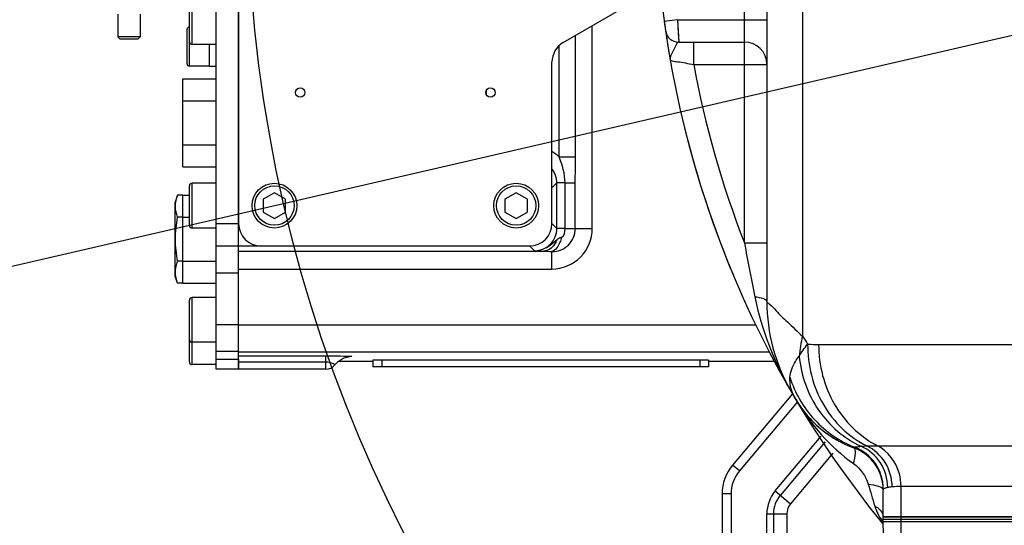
# Model space of a CAD drawing. Header units: millimetres. Extents: x 0 to 12486, y 0 to 8400.
# Tile 40 of 111: x 6069 to 6289, y 1844 to 1956. Entities that reach past the tile are written whole.
import ezdxf

# ---------------------------------------------------------------- set-up
doc = ezdxf.new("R2010")
doc.units = ezdxf.units.MM
doc.header["$LTSCALE"] = 653.4
doc.layers.get('0').update_dxf_attribs({"linetype": 'CONTINUOUS'})
for name, color, linetype in [('03__ASM_ALL_CURVES', 7, 'CONTINUOUS'), ('304102000091DXF_CONTINUOUS_LINE', 7, 'CONTINUOUS'), ('304103000034DXF_CONTINUOUS_LINE', 7, 'CONTINUOUS'), ('304103000046DXF_CONTINUOUS_LINE', 7, 'CONTINUOUS'), ('304105000066DXF_CONTINUOUS_LINE', 7, 'CONTINUOUS'), ('304105000239DXF_CONTINUOUS_LINE', 7, 'CONTINUOUS'), ('304105000241DXF_CONTINUOUS_LINE', 7, 'CONTINUOUS'), ('304105000483DXF_CONTINUOUS_LINE', 7, 'CONTINUOUS'), ('304106000060DXF_CONTINUOUS_LINE', 7, 'CONTINUOUS'), ('304110000234DXF_CONTINUOUS_LINE', 7, 'CONTINUOUS'), ('304112000277DXF_CONTINUOUS_LINE', 7, 'CONTINUOUS'), ('501023000017DXF_CONTINUOUS_LINE', 7, 'CONTINUOUS'), ('501023000027DXF_CONTINUOUS_LINE', 7, 'CONTINUOUS'), ('627001000012DXF_CONTINUOUS_LINE', 7, 'CONTINUOUS'), ('627001000038DXF_CONTINUOUS_LINE', 7, 'CONTINUOUS'), ('DRW0004_DXF_DIMENSION', 7, 'CONTINUOUS')]:
    doc.layers.add(name, color=color, linetype=linetype)
doc.styles.get("Standard").update_dxf_attribs({"font": 'txt', "width": 0.7})
doc.dimstyles.new('DIMSTYLE_1', dxfattribs={"dimtxt": 100, "dimasz": 60, "dimexe": 1.5, "dimexo": 0, "dimgap": 2.5, "dimtad": 0, "dimtih": 1, "dimtoh": 1, "dimdec": 1, "dimdsep": 46, "dimtxsty": 'Standard', "dimblk": '_FILLED', "dimblk1": '_FILLED', "dimblk2": '_FILLED', "dimcen": 0.09, "dimclrt": 5, "dimazin": 2, "dimtp": 0.5, "dimtm": 0.5, "dimtfac": 1, "dimtdec": 65535, "dimtofl": 0, "dimtmove": 0, "dimatfit": 3, "dimldrblk": '_FILLED', "dimfxl": 0, "dimtolj": 1, "dimarcsym": 0})

# ---------------------------------------------------------------- blocks, each defined once
blk = doc.blocks.new('*D1')
at = {"layer": 'DRW0004_DXF_DIMENSION', "color": 2, "linetype": 'Continuous'}
for start, end in [(285.87612, 360), (193, 267.29739)]:
    blk.add_arc((6436.31, 1986.42), 862.67, start, end, dxfattribs=at)
for points in [[(7303.89, 1926.21), (7298.98, 1986.42), (7289.9, 1926.7)], [(5618.03, 1736.22), (5595.75, 1792.36), (5604.51, 1732.6)]]:
    blk.add_solid(points, dxfattribs=at)
at = {"layer": 'DRW0004_DXF_DIMENSION', "color": 5, "linetype": 'Continuous', "insert": (6533.97, 1179.3), "char_height": 100, "width": 276.6667, "attachment_point": 2, "line_spacing_factor": 0.9}
blk.add_mtext('167\\fgdt;{\\fgdt;~}', dxfattribs=at)
blk = doc.blocks.new('_FILLED')
at = {"color": 0, "linetype": 'ByBlock'}
blk.add_solid([(0, 0), (-1, 0.1167), (-1, -0.1167)], dxfattribs=at)

msp = doc.modelspace()

# ---------------------------------------------------------------- linework, layer by layer
at = {"color": 2, "linetype": 'Continuous'}
msp.add_line((6436.31, 1986.422), (4631.407, 1569.727), dxfattribs=at)
for radius in [489.216, 316]:
    msp.add_circle((6436.31, 1986.422), radius, dxfattribs=at)
at = {"layer": '03__ASM_ALL_CURVES', "color": 4, "linetype": 'Continuous'}
msp.add_line((6436.31, 1986.422), (4631.407, 1569.727), dxfattribs=at)
for radius in [489.216, 316]:
    msp.add_circle((6436.31, 1986.422), radius, dxfattribs=at)
at = {"layer": '304102000091DXF_CONTINUOUS_LINE', "color": 7, "linetype": 'Continuous'}
for p, q in [((6262.31, 1844.922), (6467.31, 1844.922)), ((6263.49, 1777.325), (6262.319, 1844.422))]:
    msp.add_line(p, q, dxfattribs=at)
at = {"layer": '304102000091DXF_CONTINUOUS_LINE', "color": 9, "linetype": 'Continuous'}
msp.add_line((6267.472, 1776.922), (6266.284, 1844.922), dxfattribs=at)
at = {"layer": '304103000034DXF_CONTINUOUS_LINE', "color": 9, "linetype": 'Continuous'}
for p, q in [((6244.26, 2087.063), (6244.26, 1885.781)), ((6231.31, 1906.578), (6231.31, 2066.265)), ((6216.347, 1956.422), (6213.374, 1956.016)), ((6216.347, 1956.422), (6216.629, 1951.422)), ((6216.347, 1956.422), (6236.31, 1956.422)), ((6219.977, 1946.422), (6219.977, 1951.422)), ((6219.976, 1946.422), (6236.31, 1946.422)), ((6231.31, 1906.578), (6236.31, 1906.578)), ((6247.875, 1883.917), (6296.039, 1883.917)), ((6255.743, 1860.859), (6255.885, 1860.963)), ((6261.025, 1861.329), (6309.189, 1861.329)), ((6266.285, 1845.422), (6266.285, 1852.294)), ((6266.285, 1852.294), (6314.449, 1852.294))]:
    msp.add_line(p, q, dxfattribs=at)
at = {"layer": '304103000034DXF_CONTINUOUS_LINE', "color": 7, "linetype": 'Continuous'}
for p, q in [((6236.31, 2079.293), (6236.31, 1893.551)), ((6216.629, 1951.422), (6231.31, 1951.422)), ((6262.31, 1845.422), (6262.31, 1851.63)), ((6467.31, 1845.422), (6262.31, 1845.422))]:
    msp.add_line(p, q, dxfattribs=at)
at = {"layer": '304103000034DXF_CONTINUOUS_LINE', "color": 9, "linetype": 'Continuous'}
msp.add_lwpolyline([(6216.347, 1956.422), (6216.432, 1954.876), (6216.51, 1953.481), (6216.629, 1951.422)], dxfattribs=at)
at = {"layer": '304103000034DXF_CONTINUOUS_LINE', "color": 7, "linetype": 'Continuous'}
for centre, radius, start, end in [((6436.31, 1986.422), 225, 72.65327, 219.29549), ((6216.629, 1954.422), 3, 188.28772, 270), ((6231.31, 1946.422), 5, 0, 90), ((6276.31, 1893.551), 40, 179.99982, 210.13272), ((6264.35, 1884.359), 25.032, 210.69523, 217.81874), ((6264.324, 1884.341), 25, 210.69122, 249.92573), ((6264.333, 1884.349), 25.013, 217.82507, 223.44202), ((6264.32, 1884.338), 24.996, 223.44333, 224.0135), ((6264.373, 1884.4), 25.077, 224.03296, 236.74075), ((6264.359, 1884.411), 25.078, 236.78098, 249.90461), ((6252.283, 1851.417), 10.056, 52.87469, 69.87894), ((6252.31, 1851.467), 10, 0.9292, 69.92574), ((6252.308, 1851.463), 10.005, 52.01831, 52.82768), ((6252.277, 1851.435), 10.046, 35.47603, 51.97813), ((6252.306, 1851.466), 10.004, 34.45367, 35.42959), ((6252.263, 1851.443), 10.053, 17.92992, 34.4224), ((6252.361, 1851.485), 9.946, 17.10328, 17.87506), ((6252.245, 1851.457), 10.065, 0.98411, 17.05947)]:
    msp.add_arc(centre, radius, start, end, dxfattribs=at)
at = {"layer": '304103000034DXF_CONTINUOUS_LINE', "color": 9, "linetype": 'Continuous'}
for centre, radius, start, end in [((6436.31, 1986.422), 220, 190.47563, 201.27997), ((6806.501, 2010.876), 584.57, 190.277628, 191.473745), ((6276.387, 1878.182), 33.013, 166.69238, 174.5634), ((6399.659, 1986.529), 185.2, 212.95594, 213.61464), ((7652.345, 2257.218), 1450.893, 196.188009, 196.388297), ((6262.407, 1851.63), 0.0964, 164.45177, 180.02307), ((6272.637, 1852.251), 13.065, 215.58789, 218.21491)]:
    msp.add_arc(centre, radius, start, end, dxfattribs=at)
for points, knots in [([(6216.629, 1951.422), (6216.398, 1951.422), (6215.999, 1950.689), (6215.361, 1949.484), (6214.587, 1948.154), (6214.739, 1947.291)], [0, 0, 0, 0, 0.1501388, 0.4305797, 1, 1, 1, 1]), ([(6214.739, 1947.291), (6214.873, 1947.338), (6215.418, 1947.094), (6217.147, 1947.018), (6218.762, 1946.632), (6219.976, 1946.422)], [0, 0, 0, 0, 0.0803378, 0.3034782, 1, 1, 1, 1]), ([(6233.613, 1894.594), (6234.28, 1894.513), (6235.117, 1894.391), (6236.31, 1893.867), (6236.31, 1893.551)], [0, 0, 0, 0, 0.6800026, 1, 1, 1, 1]), ([(6236.31, 1893.551), (6236.354, 1893.304), (6237.356, 1892.756), (6238.576, 1891.067), (6241.201, 1888.727), (6243.126, 1886.833), (6244.26, 1885.781)], [0, 0, 0, 0, 0.0678298, 0.2663819, 0.5825024, 1, 1, 1, 1]), ([(6245.428, 1884.001), (6245.382, 1879.353), (6247.672, 1870.029), (6254.639, 1863.276), (6258.626, 1861.282)], [0, 0, 0, 0, 0.510453, 1, 1, 1, 1]), ([(6247.875, 1883.917), (6247.875, 1879.307), (6250.219, 1870.083), (6257.083, 1863.36), (6261.025, 1861.329)], [0, 0, 0, 0, 0.5096911, 1, 1, 1, 1]), ([(6241.467, 1876.599), (6241.566, 1877.844), (6242.215, 1879.539), (6243.223, 1880.937), (6243.522, 1881.309)], [0, 0, 0, 0, 0.7236714, 1, 1, 1, 1]), ([(6243.522, 1881.31), (6243.937, 1877.061), (6246.857, 1868.731), (6253.598, 1862.946), (6257.362, 1861.2)], [0, 0, 0, 0, 0.5071074, 1, 1, 1, 1]), ([(6241.467, 1876.599), (6242.567, 1873.122), (6246.336, 1866.586), (6252.573, 1862.329), (6255.947, 1860.994)], [0, 0, 0, 0, 0.501284, 1, 1, 1, 1]), ([(6255.671, 1857.338), (6255.885, 1858.128), (6256.11, 1859.109), (6256.104, 1860.728), (6255.743, 1860.859)], [0, 0, 0, 0, 0.6805047, 1, 1, 1, 1]), ([(6255.885, 1860.963), (6255.894, 1860.969), (6255.913, 1860.981), (6255.935, 1860.99), (6255.947, 1860.994)], [0, 0, 0, 0, 0.4506682, 1, 1, 1, 1]), ([(6262.31, 1851.63), (6262.31, 1853.608), (6261.076, 1857.658), (6257.733, 1860.257), (6255.885, 1860.963)], [0, 0, 0, 0, 0.4999099, 1, 1, 1, 1]), ([(6255.947, 1860.994), (6256.008, 1861.019), (6256.475, 1861.128), (6256.952, 1861.164), (6257.362, 1861.2)], [0, 0, 0, 0, 0.1388353, 1, 1, 1, 1]), ([(6262.324, 1851.681), (6262.323, 1853.65), (6261.097, 1857.681), (6257.782, 1860.28), (6255.947, 1860.994)], [0, 0, 0, 0, 0.4999174, 1, 1, 1, 1]), ([(6263.309, 1852.037), (6263.296, 1853.943), (6262.164, 1857.812), (6259.09, 1860.434), (6257.362, 1861.2)], [0, 0, 0, 0, 0.5020705, 1, 1, 1, 1]), ([(6264.302, 1852.194), (6264.287, 1854.067), (6263.222, 1857.85), (6260.289, 1860.492), (6258.626, 1861.282)], [0, 0, 0, 0, 0.5044035, 1, 1, 1, 1]), ([(6266.285, 1852.294), (6266.285, 1853.229), (6265.855, 1856.799), (6263.379, 1860.116), (6261.025, 1861.329)], [0, 0, 0, 0, 0.2609454, 1, 1, 1, 1]), ([(6258.977, 1852.723), (6259.754, 1852.65), (6260.829, 1852.475), (6262.178, 1851.966), (6262.295, 1851.57)], [0, 0, 0, 0, 0.654082, 1, 1, 1, 1]), ([(6263.309, 1852.037), (6263.46, 1852.068), (6263.79, 1852.126), (6264.122, 1852.172), (6264.302, 1852.194)], [0, 0, 0, 0, 0.459418, 1, 1, 1, 1]), ([(6262.314, 1851.656), (6262.315, 1851.661), (6262.318, 1851.669), (6262.322, 1851.677), (6262.324, 1851.681)], [0, 0, 0, 0, 0.4912236, 1, 1, 1, 1]), ([(6262.324, 1851.681), (6262.357, 1851.738), (6262.53, 1851.833), (6262.699, 1851.888), (6262.812, 1851.92)], [0, 0, 0, 0, 0.3601186, 1, 1, 1, 1]), ([(6262.812, 1851.92), (6262.887, 1851.941), (6263.053, 1851.983), (6263.219, 1852.019), (6263.309, 1852.037)], [0, 0, 0, 0, 0.4599112, 1, 1, 1, 1]), ([(6260.399, 1847.855), (6260.681, 1847.718), (6261.588, 1847.196), (6262.31, 1846.167), (6262.31, 1845.422)], [0, 0, 0, 0, 0.296112, 1, 1, 1, 1])]:
    msp.add_open_spline(points, degree=3, knots=knots, dxfattribs=at)
for points in [[(6233.613, 1894.594), (6235.112, 1887.203), (6237.93, 1879.993), (6241.716, 1873.471)], [(6243.522, 1881.31), (6244.082, 1882.256), (6244.731, 1883.151), (6245.428, 1884.001)], [(6245.428, 1884.001), (6246.243, 1883.948), (6247.059, 1883.917), (6247.875, 1883.917)], [(6242.825, 1871.58), (6241.941, 1873.071), (6241.33, 1874.871), (6241.467, 1876.599)], [(6242.825, 1871.581), (6246.088, 1866.083), (6250.46, 1861.042), (6255.671, 1857.338)], [(6257.362, 1861.2), (6257.783, 1861.235), (6258.205, 1861.26), (6258.626, 1861.282)], [(6258.626, 1861.282), (6259.425, 1861.319), (6260.225, 1861.329), (6261.025, 1861.329)], [(6255.671, 1857.338), (6257.213, 1856.242), (6258.449, 1854.541), (6258.977, 1852.723)], [(6264.302, 1852.194), (6264.959, 1852.275), (6265.623, 1852.294), (6266.285, 1852.294)], [(6260.399, 1847.855), (6260.737, 1846.707), (6261.316, 1845.621), (6262.012, 1844.648)]]:
    msp.add_open_spline(points, degree=3, dxfattribs=at)
at = {"layer": '304103000046DXF_CONTINUOUS_LINE', "color": 9, "linetype": 'Continuous'}
for p, q in [((6197.31, 1909.771), (6197.31, 1955.071)), ((6193.602, 1925.814), (6193.602, 1952.93)), ((6189.894, 1925.814), (6189.894, 1950.615)), ((6173.603, 1940.566), (6173.603, 1939.778)), ((6189.894, 1925.814), (6193.602, 1925.814)), ((6188.31, 1918.923), (6189.393, 1920.006)), ((6189.393, 1909.838), (6189.393, 1920.006)), ((6191.238, 1920.006), (6189.393, 1920.006)), ((6191.238, 1909.838), (6191.238, 1920.006)), ((6191.238, 1920.006), (6193.504, 1920.006)), ((6193.504, 1909.771), (6193.504, 1920.006)), ((6188.31, 1910.921), (6189.393, 1909.838)), ((6191.238, 1909.838), (6189.393, 1909.838)), ((6197.31, 1909.771), (6193.504, 1909.771)), ((6183.311, 1905.922), (6184.394, 1904.839)), ((6118.31, 1904.769), (6186.491, 1904.769)), ((6188.31, 1900.769), (6188.31, 1904.664)), ((6118.31, 1900.769), (6188.31, 1900.769)), ((6118.31, 1888.318), (6233.908, 1888.318)), ((6118.31, 1882.319), (6236.928, 1882.319)), ((6118.31, 1881.382), (6137.81, 1881.382)), ((6137.81, 1878.422), (6137.81, 1881.382)), ((6118.31, 1880.037), (6137.81, 1880.037)), ((6243.123, 1871.129), (6230.182, 1855.706)), ((6238.182, 1851.239), (6248.432, 1863.455)), ((6249.31, 1862.182), (6239.324, 1850.281)), ((6251.067, 1859.637), (6241.608, 1848.364)), ((6230.182, 1855.706), (6228.65, 1856.992)), ((6228.31, 1850.564), (6226.31, 1850.564)), ((6228.31, 1850.564), (6228.31, 1836.422)), ((6238.182, 1851.239), (6241.608, 1848.364)), ((6236.31, 1836.422), (6236.31, 1846.096)), ((6236.31, 1846.096), (6240.782, 1846.096)), ((6237.801, 1846.096), (6237.801, 1836.422)), ((6240.782, 1846.096), (6240.782, 1836.422))]:
    msp.add_line(p, q, dxfattribs=at)
at = {"layer": '304103000046DXF_CONTINUOUS_LINE', "color": 7, "linetype": 'Continuous'}
for p, q in [((6118.31, 1878.422), (6118.31, 1906.385)), ((6118.31, 1905.922), (6123.31, 1905.922)), ((6140.608, 1880.189), (6148.31, 1880.189)), ((6223.31, 1880.189), (6238.08, 1880.189)), ((6137.81, 1878.422), (6118.31, 1878.422)), ((6242.028, 1872.935), (6228.65, 1856.992)), ((6226.31, 1850.564), (6226.31, 1800.564))]:
    msp.add_line(p, q, dxfattribs=at)
msp.add_lwpolyline([(6139.766, 1879.365), (6139.923, 1879.552), (6140.531, 1880.136), (6141.203, 1880.595), (6141.876, 1880.913), (6142.462, 1881.097), (6142.868, 1881.178), (6143.001, 1881.196)], dxfattribs=at)
at = {"layer": '304103000046DXF_CONTINUOUS_LINE', "color": 9, "linetype": 'Continuous'}
for centre, radius, start, end in [((6184.379, 1919.982), 8.026, 46.60428, 60.65279), ((6236.31, 1850.564), 8, 140, 180), ((6244.31, 1846.096), 8, 140, 180), ((6244.31, 1846.096), 6.509, 140, 180), ((6244.31, 1846.096), 3.528, 140, 180)]:
    msp.add_arc(centre, radius, start, end, dxfattribs=at)
at = {"layer": '304103000046DXF_CONTINUOUS_LINE', "color": 7, "linetype": 'Continuous'}
for centre, radius, start, end in [((6137.81, 1880.922), 2.5, 270, 321.48647), ((6236.31, 1850.564), 10, 140, 180)]:
    msp.add_arc(centre, radius, start, end, dxfattribs=at)
at = {"layer": '304103000046DXF_CONTINUOUS_LINE', "color": 9, "linetype": 'Continuous'}
for points in [[(6191.238, 1920.006), (6191.238, 1921.993), (6190.644, 1923.975), (6189.893, 1925.815)], [(6193.504, 1920.006), (6193.502, 1921.942), (6193.602, 1923.878), (6193.602, 1925.814)], [(6189.393, 1920.006), (6189.394, 1921.093), (6189.001, 1922.233), (6188.33, 1923.089)], [(6190.417, 1907.869), (6191.112, 1908.019), (6191.253, 1909.127), (6191.24, 1909.838)], [(6184.394, 1904.839), (6186.243, 1904.831), (6188, 1906.054), (6189.364, 1907.302)], [(6189.364, 1907.302), (6189.653, 1907.566), (6190.035, 1907.846), (6190.425, 1907.809)], [(6186.491, 1904.769), (6187.101, 1904.762), (6187.711, 1904.713), (6188.319, 1904.658)]]:
    msp.add_open_spline(points, degree=3, dxfattribs=at)
for points, knots in [([(6184.394, 1904.839), (6185.669, 1904.839), (6188.327, 1905.904), (6189.394, 1908.562), (6189.393, 1909.838)], [0, 0, 0, 0, 0.5000003, 1, 1, 1, 1]), ([(6188.31, 1900.769), (6190.607, 1900.769), (6195.39, 1902.69), (6197.311, 1907.474), (6197.31, 1909.771)], [0, 0, 0, 0, 0.4999966, 1, 1, 1, 1]), ([(6188.31, 1904.664), (6189.624, 1904.639), (6192.39, 1905.703), (6193.505, 1908.451), (6193.504, 1909.771)], [0, 0, 0, 0, 0.4989083, 1, 1, 1, 1]), ([(6191.238, 1909.838), (6191.489, 1909.833), (6192.245, 1909.814), (6193.001, 1909.802), (6193.504, 1909.77)], [0, 0, 0, 0, 0.3327761, 1, 1, 1, 1]), ([(6189.364, 1907.302), (6189.252, 1906.945), (6188.738, 1905.735), (6187.438, 1904.782), (6186.491, 1904.769)], [0, 0, 0, 0, 0.2831008, 1, 1, 1, 1]), ([(6190.417, 1907.869), (6190.338, 1907.485), (6189.982, 1906.264), (6189.174, 1904.952), (6188.31, 1904.664)], [0, 0, 0, 0, 0.3008894, 1, 1, 1, 1]), ([(6184.394, 1904.839), (6184.532, 1904.832), (6185.231, 1904.8), (6185.93, 1904.781), (6186.491, 1904.769)], [0, 0, 0, 0, 0.1975502, 1, 1, 1, 1]), ([(6137.81, 1881.382), (6138.179, 1881.382), (6139.493, 1881.379), (6140.806, 1881.368), (6141.75, 1881.35)], [0, 0, 0, 0, 0.2810123, 1, 1, 1, 1]), ([(6141.75, 1881.35), (6142.372, 1881.338), (6144.448, 1881.369), (6143.187, 1881.199), (6142.97, 1881.19)], [0, 0, 0, 0, 0.7413339, 1, 1, 1, 1]), ([(6137.81, 1880.037), (6138.379, 1880.037), (6138.829, 1879.952), (6139.842, 1879.479), (6139.767, 1879.365)], [0, 0, 0, 0, 0.8062956, 1, 1, 1, 1])]:
    msp.add_open_spline(points, degree=3, knots=knots, dxfattribs=at)
at = {"layer": '304105000066DXF_CONTINUOUS_LINE', "color": 7, "linetype": 'Continuous'}
for p, q in [((6111.81, 1945.972), (6111.81, 1950.922)), ((6113.31, 1945.972), (6111.81, 1945.972))]:
    msp.add_line(p, q, dxfattribs=at)
at = {"layer": '304105000239DXF_CONTINUOUS_LINE', "color": 7, "linetype": 'Continuous'}
for start, end in [(187.76614, 188.28699), (188.52835, 190.01588), (194.66467, 202.75875), (209.44667, 210.0407), (210.69026, 211.31166), (219.0299, 219.25021)]:
    msp.add_arc((6436.31, 1986.422), 225, start, end, dxfattribs=at)
at = {"layer": '304105000241DXF_CONTINUOUS_LINE', "color": 7, "linetype": 'Continuous'}
for p, q in [((6118.31, 2061.922), (6118.31, 1910.922)), ((6190.81, 1951.318), (6205.81, 1959.978)), ((6188.31, 1910.922), (6188.31, 1946.988)), ((6123.31, 1905.922), (6183.31, 1905.922))]:
    msp.add_line(p, q, dxfattribs=at)
for centre in [(6132.06, 1940.172), (6174.56, 1940.172)]:
    msp.add_circle(centre, 1.05, dxfattribs=at)
for centre, start, end in [((6193.31, 1946.988), 120, 180), ((6123.31, 1910.922), 180, 270), ((6183.31, 1910.922), 270, 360)]:
    msp.add_arc(centre, 5, start, end, dxfattribs=at)
at = {"layer": '304105000483DXF_CONTINUOUS_LINE', "color": 7, "linetype": 'Continuous'}
for p, q in [((6113.31, 1878.422), (6113.31, 2094.421)), ((6118.31, 1906.385), (6118.31, 2066.459)), ((6113.31, 1905.922), (6118.31, 1905.922)), ((6118.31, 1885.356), (6118.31, 1904.165)), ((6113.31, 1882.422), (6118.31, 1882.422)), ((6118.31, 1880.604), (6118.31, 1878.422)), ((6118.31, 1878.422), (6113.31, 1878.422))]:
    msp.add_line(p, q, dxfattribs=at)
at = {"layer": '304105000483DXF_CONTINUOUS_LINE', "color": 9, "linetype": 'Continuous'}
for p, q in [((6113.31, 1910.922), (6118.31, 1910.922)), ((6113.31, 1899.922), (6118.31, 1899.922)), ((6113.31, 1888.422), (6118.31, 1888.422)), ((6118.31, 1880.604), (6113.31, 1880.604))]:
    msp.add_line(p, q, dxfattribs=at)
at = {"layer": '304106000060DXF_CONTINUOUS_LINE', "color": 7, "linetype": 'Continuous'}
for p, q in [((6262.31, 1844.422), (6262.31, 1845.422)), ((6262.31, 1845.422), (6458.266, 1845.422)), ((6262.31, 1844.422), (6467.31, 1844.422))]:
    msp.add_line(p, q, dxfattribs=at)
at = {"layer": '304106000060DXF_CONTINUOUS_LINE', "color": 9, "linetype": 'Continuous'}
msp.add_line((6266.285, 1844.422), (6266.285, 1845.422), dxfattribs=at)
at = {"layer": '304110000234DXF_CONTINUOUS_LINE', "color": 7, "linetype": 'Continuous'}
for p, q in [((6091.31, 1957.672), (6091.31, 1952.572)), ((6096.31, 1957.672), (6096.31, 1952.572)), ((6091.81, 1952.072), (6091.31, 1952.572)), ((6096.31, 1952.572), (6091.31, 1952.572)), ((6095.81, 1952.072), (6091.81, 1952.072)), ((6095.81, 1952.072), (6096.31, 1952.572))]:
    msp.add_line(p, q, dxfattribs=at)
at = {"layer": '304112000277DXF_CONTINUOUS_LINE', "color": 7, "linetype": 'Continuous'}
for p, q in [((6148.31, 1880.422), (6148.31, 1878.922)), ((6223.31, 1880.422), (6148.31, 1880.422)), ((6223.31, 1878.922), (6148.31, 1878.922)), ((6223.31, 1880.422), (6223.31, 1878.922))]:
    msp.add_line(p, q, dxfattribs=at)
at = {"layer": '304112000277DXF_CONTINUOUS_LINE', "color": 9, "linetype": 'Continuous'}
for p, q in [((6150.31, 1880.422), (6150.31, 1878.922)), ((6221.31, 1880.422), (6221.31, 1878.922))]:
    msp.add_line(p, q, dxfattribs=at)
at = {"layer": '501023000017DXF_CONTINUOUS_LINE', "color": 7, "linetype": 'Continuous'}
for p, q in [((6106.81, 1946.562), (6106.81, 1954.282)), ((6111.81, 1946.062), (6107.31, 1946.062))]:
    msp.add_line(p, q, dxfattribs=at)
at = {"layer": '501023000017DXF_CONTINUOUS_LINE', "color": 9, "linetype": 'Continuous'}
msp.add_line((6107.31, 1946.062), (6107.31, 1951.522), dxfattribs=at)
at = {"layer": '501023000017DXF_CONTINUOUS_LINE', "color": 7, "linetype": 'Continuous'}
for centre, start, end in [((6107.31, 1954.282), 90, 180), ((6107.31, 1946.562), 180, 270)]:
    msp.add_arc(centre, 0.5, start, end, dxfattribs=at)
at = {"layer": '501023000027DXF_CONTINUOUS_LINE', "color": 7, "linetype": 'Continuous'}
for p, q in [((6107.31, 1951.522), (6107.31, 1960.322)), ((6113.31, 1950.922), (6107.91, 1950.922)), ((6107.31, 1910.522), (6107.31, 1919.322)), ((6113.31, 1919.922), (6107.91, 1919.922)), ((6126.31, 1917.809), (6123.81, 1916.365)), ((6123.81, 1916.365), (6123.81, 1913.478)), ((6128.81, 1916.365), (6126.31, 1917.809)), ((6128.81, 1913.478), (6128.81, 1916.365)), ((6180.31, 1917.809), (6177.81, 1916.365)), ((6177.81, 1916.365), (6177.81, 1913.478)), ((6182.81, 1916.365), (6180.31, 1917.809)), ((6182.81, 1913.478), (6182.81, 1916.365)), ((6123.81, 1913.478), (6126.31, 1912.035)), ((6126.31, 1912.035), (6128.81, 1913.478)), ((6177.81, 1913.478), (6180.31, 1912.035)), ((6180.31, 1912.035), (6182.81, 1913.478)), ((6113.31, 1909.922), (6107.91, 1909.922)), ((6113.31, 1894.422), (6107.91, 1894.422)), ((6107.31, 1885.022), (6107.31, 1893.822)), ((6107.31, 1880.022), (6107.31, 1885.022)), ((6113.31, 1884.422), (6107.91, 1884.422)), ((6113.31, 1879.422), (6107.91, 1879.422))]:
    msp.add_line(p, q, dxfattribs=at)
at = {"layer": '501023000027DXF_CONTINUOUS_LINE', "color": 9, "linetype": 'Continuous'}
for p, q in [((6107.91, 1950.922), (6107.91, 1960.922)), ((6107.91, 1909.922), (6107.91, 1919.922)), ((6107.91, 1884.422), (6107.91, 1894.422)), ((6107.91, 1879.422), (6107.91, 1884.422))]:
    msp.add_line(p, q, dxfattribs=at)
at = {"layer": '501023000027DXF_CONTINUOUS_LINE', "color": 7, "linetype": 'Continuous'}
for centre in [(6126.31, 1914.922), (6180.31, 1914.922)]:
    msp.add_circle(centre, 5, dxfattribs=at)
at = {"layer": '501023000027DXF_CONTINUOUS_LINE', "color": 9, "linetype": 'Continuous'}
for centre in [(6126.31, 1914.922), (6180.31, 1914.922)]:
    msp.add_circle(centre, 4.4, dxfattribs=at)
at = {"layer": '501023000027DXF_CONTINUOUS_LINE', "color": 7, "linetype": 'Continuous'}
for centre, start, end in [((6107.91, 1951.522), 180, 270), ((6107.91, 1919.322), 90, 180), ((6107.91, 1910.522), 180, 270), ((6107.91, 1893.822), 90, 180), ((6107.91, 1885.022), 180, 270), ((6107.91, 1880.022), 180, 270)]:
    msp.add_arc(centre, 0.6, start, end, dxfattribs=at)
at = {"layer": '627001000012DXF_CONTINUOUS_LINE', "color": 7, "linetype": 'Continuous'}
for p, q in [((6105.81, 1923.607), (6105.81, 1943.237)), ((6105.81, 1943.237), (6113.31, 1943.237)), ((6105.81, 1938.329), (6113.31, 1938.329)), ((6105.81, 1928.514), (6113.31, 1928.514)), ((6105.81, 1923.607), (6113.31, 1923.607)), ((6105.81, 1897.607), (6105.81, 1917.237)), ((6105.81, 1917.237), (6107.31, 1917.237)), ((6105.81, 1912.329), (6107.31, 1912.329)), ((6105.81, 1902.514), (6113.31, 1902.514)), ((6105.81, 1897.607), (6113.31, 1897.607))]:
    msp.add_line(p, q, dxfattribs=at)
at = {"layer": '627001000038DXF_CONTINUOUS_LINE', "color": 7, "linetype": 'Continuous'}
for p, q in [((6104.68, 1917.237), (6104.11, 1915.672)), ((6105.81, 1917.237), (6104.68, 1917.237)), ((6104.11, 1899.172), (6104.11, 1915.672)), ((6105.81, 1912.329), (6104.68, 1912.329)), ((6105.81, 1902.514), (6104.68, 1902.514)), ((6104.68, 1897.607), (6104.11, 1899.172)), ((6105.81, 1897.607), (6104.68, 1897.607))]:
    msp.add_line(p, q, dxfattribs=at)
for points in [[(6104.68, 1912.329), (6104.395, 1913.112), (6104.008, 1914.783), (6104.395, 1916.454), (6104.68, 1917.237)], [(6104.68, 1902.514), (6104.386, 1904.131), (6104.017, 1907.422), (6104.386, 1910.712), (6104.68, 1912.329)]]:
    msp.add_open_spline(points, degree=3, knots=[0, 0, 0, 0, 0.5, 1, 1, 1, 1], dxfattribs=at)
msp.add_open_spline([(6104.68, 1897.607), (6104.395, 1898.39), (6104.008, 1900.061), (6104.395, 1901.731), (6104.68, 1902.514)], degree=3, dxfattribs=at)

# ---------------------------------------------------------------- dimensions: what is measured, and where the dimension line sits
at = {"layer": 'DRW0004_DXF_DIMENSION', "color": 2, "linetype": 'Continuous'}
dim = msp.add_angular_dim_2l(base=(6533.967, 1129.298), line1=((5604.157, 1794.304), (5595.752, 1792.364)), line2=((7290.352, 1986.422), (7298.979, 1986.422)), dimstyle='DIMSTYLE_1', dxfattribs=at)
dim.commit()
dim.dimension.update_dxf_attribs({"geometry": '*D1', "text_midpoint": (6533.967, 1129.298), "dimtype": 162})

doc.saveas('drawing.dxf')
